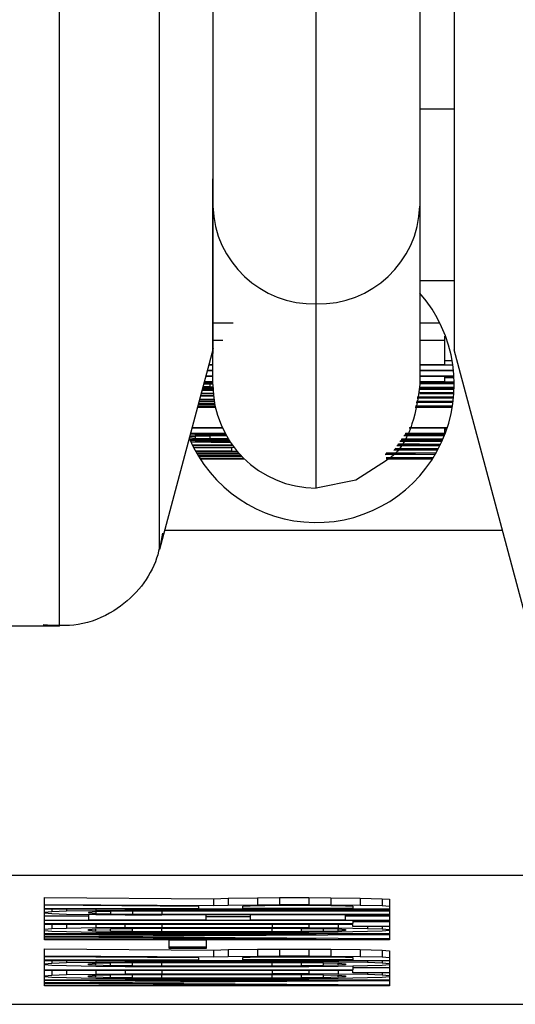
# Model space of a CAD drawing. Header units: inches. Extents: x 170 to 312, y 215 to 248.
# Tile 167 of 256: x 206.3134 to 206.3267, y 243.7109 to 243.7372. Entities that reach past the tile are written whole.
import ezdxf

# ---------------------------------------------------------------- set-up
doc = ezdxf.new("R2010")
doc.units = ezdxf.units.IN
doc.header["$LTSCALE"] = 0.25
doc.header["$MEASUREMENT"] = 0
doc.layers.add('MOTOR RH', color=7, linetype='Continuous')

msp = doc.modelspace()

# ---------------------------------------------------------------- linework, layer by layer
at = {"layer": 'MOTOR RH'}
for p, q in [((206.3240940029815, 243.7358802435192), (206.3240940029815, 243.727464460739)), ((206.3240940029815, 243.7348352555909), (206.3250167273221, 243.7348352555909)), ((206.3185576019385, 243.727464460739), (206.3185576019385, 243.7329586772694)), ((206.3250167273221, 243.7302324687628), (206.3240940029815, 243.7302324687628)), ((206.3213258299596, 243.7246960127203), (206.3213258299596, 243.7296195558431)), ((206.3185576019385, 243.7291113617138), (206.3191001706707, 243.7291113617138)), ((206.3240940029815, 243.7291113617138), (206.3246293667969, 243.7291113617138)), ((206.3185576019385, 243.7286480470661), (206.3188230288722, 243.7286480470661)), ((206.3240940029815, 243.7286480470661), (206.3247615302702, 243.7286480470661)), ((206.3247615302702, 243.7287514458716), (206.3247854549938, 243.7287514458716)), ((206.3247615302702, 243.7280021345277), (206.3247615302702, 243.7287514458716)), ((206.3185680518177, 243.7284258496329), (206.3171294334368, 243.723057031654)), ((206.3269947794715, 243.7210053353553), (206.3250167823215, 243.7283871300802)), ((206.3184544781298, 243.7280021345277), (206.3185576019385, 243.7280021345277)), ((206.3240940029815, 243.7280021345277), (206.3247615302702, 243.7280021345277)), ((206.3247615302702, 243.7281055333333), (206.3249607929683, 243.7281055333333)), ((206.3185576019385, 243.7278300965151), (206.3184083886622, 243.7278300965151)), ((206.3184138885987, 243.7278507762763), (206.3185576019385, 243.7278507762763)), ((206.3185576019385, 243.7279814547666), (206.3184489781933, 243.7279814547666)), ((206.3249804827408, 243.7279814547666), (206.3240940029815, 243.7279814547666)), ((206.3240940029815, 243.7278507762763), (206.3249965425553, 243.7278507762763)), ((206.3249986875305, 243.7278300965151), (206.3240940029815, 243.7278300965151)), ((206.3184790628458, 243.7274684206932), (206.318310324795, 243.7274640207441)), ((206.3185576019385, 243.7274935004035), (206.3183175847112, 243.7274913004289)), ((206.3185576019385, 243.7275269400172), (206.3183272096, 243.7275269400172)), ((206.3183327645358, 243.7275476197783), (206.3185576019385, 243.7275476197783)), ((206.3185658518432, 243.7276787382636), (206.3183677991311, 243.7276787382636)), ((206.3183732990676, 243.7276994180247), (206.3185675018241, 243.7276994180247)), ((206.3185576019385, 243.727469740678), (206.3184790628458, 243.7274684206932)), ((206.3184790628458, 243.7274684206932), (206.3184790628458, 243.7274068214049)), ((206.3240940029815, 243.7276994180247), (206.3250093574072, 243.7276994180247)), ((206.3250105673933, 243.7276787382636), (206.3240940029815, 243.7276787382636)), ((206.3240940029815, 243.7275476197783), (206.3247615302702, 243.7275476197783)), ((206.3250162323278, 243.7275273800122), (206.3240940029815, 243.7275273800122)), ((206.3240940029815, 243.7274996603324), (206.3250166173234, 243.7274996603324)), ((206.3250167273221, 243.7274789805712), (206.3240940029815, 243.7274789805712)), ((206.3247615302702, 243.7275476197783), (206.3247615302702, 243.7276787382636)), ((206.3247615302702, 243.7276510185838), (206.3250120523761, 243.7276510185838)), ((206.3185692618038, 243.7272105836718), (206.3182423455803, 243.7272105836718)), ((206.3182479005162, 243.7272312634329), (206.3185674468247, 243.7272312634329)), ((206.31856266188, 243.7272972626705), (206.3182664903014, 243.7273003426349)), ((206.3182731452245, 243.7273254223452), (206.3185612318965, 243.7273223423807)), ((206.3185610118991, 243.7273276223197), (206.3182736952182, 243.7273276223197)), ((206.318279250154, 243.7273483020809), (206.3185600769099, 243.7273483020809)), ((206.3182889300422, 243.7273843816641), (206.3185588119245, 243.7273817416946)), ((206.3182961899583, 243.727411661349), (206.3184790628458, 243.7274068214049)), ((206.3184790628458, 243.7274068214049), (206.3185582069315, 243.727405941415)), ((206.3240940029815, 243.7273962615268), (206.3250161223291, 243.7273962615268)), ((206.3250156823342, 243.7273755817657), (206.3240940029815, 243.7273755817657)), ((206.3240940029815, 243.7273483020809), (206.3250149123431, 243.7273483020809)), ((206.3250141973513, 243.7273276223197), (206.3240940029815, 243.7273276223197)), ((206.3240940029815, 243.7272616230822), (206.3250105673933, 243.7272515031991)), ((206.3247615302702, 243.7272312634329), (206.3240940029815, 243.7272383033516)), ((206.3240940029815, 243.7272312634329), (206.3247615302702, 243.7272312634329)), ((206.3250079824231, 243.7272105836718), (206.3240940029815, 243.7272105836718)), ((206.3186075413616, 243.7269408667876), (206.3181693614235, 243.7269382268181)), ((206.3181748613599, 243.7269584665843), (206.318603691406, 243.7269615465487)), ((206.3185973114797, 243.726997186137), (206.3181851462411, 243.726997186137)), ((206.3181907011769, 243.7270178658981), (206.3185939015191, 243.7270178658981)), ((206.318587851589, 243.7270565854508), (206.3182004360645, 243.7270539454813)), ((206.3182059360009, 243.7270746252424), (206.3185848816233, 243.727076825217)), ((206.3185753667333, 243.727151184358), (206.318227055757, 243.7271533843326)), ((206.3182325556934, 243.7271736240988), (206.3185731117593, 243.7271718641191)), ((206.3249848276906, 243.7269809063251), (206.3239971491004, 243.7269747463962)), ((206.3240056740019, 243.7270178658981), (206.324989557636, 243.7270178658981)), ((206.3249981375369, 243.7270948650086), (206.3240197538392, 243.7270887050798)), ((206.3249999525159, 243.7271133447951), (206.3240234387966, 243.7271076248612)), ((206.3240260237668, 243.7271208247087), (206.325000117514, 243.7271151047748)), ((206.3240297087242, 243.7271393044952), (206.3250018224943, 243.7271335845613)), ((206.3186260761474, 243.7268524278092), (206.3181464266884, 243.7268524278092)), ((206.3181519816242, 243.7268731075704), (206.3186214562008, 243.7268731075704)), ((206.3186139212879, 243.7269087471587), (206.3181622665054, 243.7269118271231)), ((206.3181677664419, 243.7269320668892), (206.3186097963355, 243.7269294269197)), ((206.324965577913, 243.7268524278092), (206.3239730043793, 243.7268524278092)), ((206.3239815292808, 243.7268955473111), (206.3249715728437, 243.7268893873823)), ((206.3179619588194, 243.7261638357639), (206.3188820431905, 243.7261638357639)), ((206.318816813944, 243.7262949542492), (206.3179969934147, 243.7262949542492)), ((206.3180025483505, 243.7263156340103), (206.3188072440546, 243.7263156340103)), ((206.3237157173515, 243.7261638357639), (206.3247615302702, 243.7261638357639)), ((206.3248263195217, 243.7262949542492), (206.3238059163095, 243.7262949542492)), ((206.3238201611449, 243.7263156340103), (206.3248331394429, 243.7263156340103)), ((206.3247615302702, 243.7261638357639), (206.3247615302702, 243.7262949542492)), ((206.3247615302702, 243.7262672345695), (206.3248169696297, 243.7262672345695)), ((206.3179298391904, 243.7260441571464), (206.3180864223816, 243.7260331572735)), ((206.3180864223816, 243.7260745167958), (206.3179351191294, 243.7260639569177)), ((206.3179360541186, 243.7260049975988), (206.3180864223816, 243.7260023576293)), ((206.3180864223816, 243.7261053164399), (206.3179456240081, 243.7261031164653)), ((206.3179538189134, 243.7259645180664), (206.3189992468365, 243.7259645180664)), ((206.3188931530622, 243.7261431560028), (206.3179564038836, 243.7261431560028)), ((206.3190362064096, 243.725908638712), (206.3179739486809, 243.7259196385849)), ((206.3180864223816, 243.7261431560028), (206.3180864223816, 243.7261053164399)), ((206.3188717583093, 243.7261123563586), (206.3180864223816, 243.7261053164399)), ((206.3184790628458, 243.7260846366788), (206.3180864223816, 243.7260745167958)), ((206.3180864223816, 243.7260745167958), (206.3180864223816, 243.7260331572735)), ((206.3180864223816, 243.7260331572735), (206.3184790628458, 243.7260230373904)), ((206.3180864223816, 243.7260023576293), (206.3188717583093, 243.7259953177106)), ((206.3180864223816, 243.7259438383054), (206.3190194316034, 243.7259332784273)), ((206.3190126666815, 243.7259438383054), (206.3180864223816, 243.7259438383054)), ((206.3189228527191, 243.7260899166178), (206.3184790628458, 243.7260846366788)), ((206.3184790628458, 243.7260846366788), (206.3184790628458, 243.7260230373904)), ((206.3184790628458, 243.7260230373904), (206.3189660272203, 243.7260173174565)), ((206.3188717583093, 243.7261431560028), (206.3188717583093, 243.7261123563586)), ((206.3189101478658, 243.7261123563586), (206.3188717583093, 243.7261123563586)), ((206.3188717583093, 243.7259953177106), (206.3189797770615, 243.7259948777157)), ((206.3235226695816, 243.7258839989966), (206.3246550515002, 243.7258716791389)), ((206.3246886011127, 243.7259438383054), (206.323563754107, 243.7259438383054)), ((206.3235779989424, 243.7259645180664), (206.3246978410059, 243.7259645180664)), ((206.3247099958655, 243.7259917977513), (206.3235969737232, 243.7259917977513)), ((206.3236112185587, 243.7260124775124), (206.3247189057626, 243.7260124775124)), ((206.324753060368, 243.7260951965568), (206.3236681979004, 243.7260951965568)), ((206.3236824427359, 243.7261158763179), (206.3247612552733, 243.7261158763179)), ((206.3247719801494, 243.7261431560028), (206.323701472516, 243.7261431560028)), ((206.3180083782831, 243.7258474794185), (206.3190789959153, 243.7258474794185)), ((206.3190940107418, 243.7258267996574), (206.3180184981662, 243.7258267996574)), ((206.3180363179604, 243.7257911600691), (206.319125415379, 243.7257845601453)), ((206.3190680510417, 243.7257647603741), (206.3180468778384, 243.725770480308)), ((206.3180897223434, 243.7256899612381), (206.3190680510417, 243.7256956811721)), ((206.3192124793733, 243.7256763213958), (206.3181010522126, 243.725669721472)), ((206.3181212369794, 243.7256340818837), (206.3192491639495, 243.7256340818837)), ((206.3190680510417, 243.7256956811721), (206.3190680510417, 243.7257647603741)), ((206.3231987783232, 243.7256340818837), (206.3245304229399, 243.7256340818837)), ((206.3245718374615, 243.7257084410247), (206.3233966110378, 243.725701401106)), ((206.3245818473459, 243.7257269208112), (206.3234095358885, 243.7257198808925)), ((206.3234235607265, 243.7257405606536), (206.3245853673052, 243.725733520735)), ((206.3234363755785, 243.7257590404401), (206.3245951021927, 243.7257520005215)), ((206.3246331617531, 243.7258267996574), (206.323483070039, 243.7258267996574)), ((206.3234973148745, 243.7258474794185), (206.3246432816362, 243.7258474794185)), ((206.3246438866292, 243.7258487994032), (206.3235065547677, 243.725860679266)), ((206.3192675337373, 243.7256134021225), (206.3181331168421, 243.7256134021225)), ((206.3181558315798, 243.7255746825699), (206.3192959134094, 243.7255821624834)), ((206.3193153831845, 243.7255614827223), (206.3181680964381, 243.7255540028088)), ((206.3181717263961, 243.7255482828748), (206.319334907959, 243.7255408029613)), ((206.319355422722, 243.7255201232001), (206.3181842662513, 243.7255276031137)), ((206.3182083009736, 243.7254893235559), (206.3193861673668, 243.7254893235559)), ((206.3194073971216, 243.7254686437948), (206.3182215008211, 243.7254686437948)), ((206.3245072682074, 243.7255940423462), (206.3231705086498, 243.7255856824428)), ((206.3231787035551, 243.7256081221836), (206.3239762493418, 243.7256134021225)), ((206.3239762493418, 243.7256134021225), (206.323184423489, 243.7256134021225)), ((206.323190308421, 243.7255170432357), (206.3244556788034, 243.7255091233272)), ((206.3239762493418, 243.7254893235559), (206.3231964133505, 243.7254946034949)), ((206.3231976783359, 243.7254893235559), (206.3239762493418, 243.7254893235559)), ((206.3244301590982, 243.7254686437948), (206.3232033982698, 243.7254686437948)), ((206.317267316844, 243.7235713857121), (206.3263071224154, 243.7235713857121)), ((206.314455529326, 243.7210053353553), (206.3130119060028, 243.7210048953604)), ((206.3067716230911, 243.7143464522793), (206.335880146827, 243.7143464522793)), ((206.3140547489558, 243.7137520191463), (206.3185702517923, 243.713721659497)), ((206.3140547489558, 243.7126247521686), (206.3140547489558, 243.7137520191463)), ((206.3140547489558, 243.713567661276), (206.3185702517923, 243.7135368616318)), ((206.3181776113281, 243.7135166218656), (206.3140547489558, 243.7135439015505)), ((206.3181776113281, 243.7134585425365), (206.3181776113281, 243.7135166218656)), ((206.3185702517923, 243.713721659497), (206.3189628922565, 243.7137352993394)), ((206.3185702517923, 243.713721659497), (206.3185702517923, 243.7135368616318)), ((206.3185702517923, 243.7135368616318), (206.3189628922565, 243.7135505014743)), ((206.3189628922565, 243.7137352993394), (206.3197482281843, 243.7137454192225)), ((206.3189628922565, 243.7137352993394), (206.3189628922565, 243.7135505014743)), ((206.3189628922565, 243.7135505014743), (206.3197482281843, 243.7135610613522)), ((206.3193555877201, 243.7135232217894), (206.3195518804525, 243.7135337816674)), ((206.3193555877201, 243.7134585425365), (206.3193555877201, 243.7135232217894)), ((206.3195518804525, 243.7135337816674), (206.3199445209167, 243.7135403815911)), ((206.3197482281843, 243.7137454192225), (206.3203372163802, 243.7137489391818)), ((206.3197482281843, 243.7137454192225), (206.3197482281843, 243.7135610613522)), ((206.3197482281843, 243.7135610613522), (206.3203372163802, 243.7135641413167)), ((206.3199445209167, 243.7135403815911), (206.3205335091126, 243.7135439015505)), ((206.3203372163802, 243.7137489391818), (206.3211224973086, 243.7137489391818)), ((206.3203372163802, 243.7137489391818), (206.3203372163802, 243.7135641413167)), ((206.3203372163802, 243.7135641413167), (206.3211224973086, 243.7135641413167)), ((206.3205335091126, 243.7135439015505), (206.3211224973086, 243.7135439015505)), ((206.3211224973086, 243.7137489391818), (206.3217114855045, 243.7137454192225)), ((206.3211224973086, 243.7137489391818), (206.3211224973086, 243.7135641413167)), ((206.3211224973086, 243.7135641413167), (206.3217114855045, 243.7135610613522)), ((206.3211224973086, 243.7135439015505), (206.3217114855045, 243.7135403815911)), ((206.3217114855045, 243.7137454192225), (206.3224967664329, 243.7137352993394)), ((206.3217114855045, 243.7137454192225), (206.3217114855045, 243.7135610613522)), ((206.3217114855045, 243.7135610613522), (206.3224967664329, 243.7135505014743)), ((206.3217114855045, 243.7135403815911), (206.3221041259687, 243.7135337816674)), ((206.3221041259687, 243.7135337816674), (206.3223004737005, 243.7135232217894)), ((206.3223004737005, 243.7135232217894), (206.3223004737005, 243.7134585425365)), ((206.3224967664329, 243.7137352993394), (206.3230857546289, 243.713721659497)), ((206.3224967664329, 243.7137352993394), (206.3224967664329, 243.7135505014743)), ((206.3224967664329, 243.7135505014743), (206.3230857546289, 243.7135368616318)), ((206.3230857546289, 243.713721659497), (206.3232821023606, 243.7137044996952)), ((206.3230857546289, 243.713721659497), (206.3230857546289, 243.7135368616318)), ((206.3230857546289, 243.7135368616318), (206.3232821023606, 243.7135201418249)), ((206.3232821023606, 243.7137044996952), (206.3232821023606, 243.7126251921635)), ((206.3140547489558, 243.7134585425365), (206.3181776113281, 243.7134585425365)), ((206.3232821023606, 243.7134378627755), (206.3140547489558, 243.7134378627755)), ((206.3142510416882, 243.7133731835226), (206.3140547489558, 243.7133560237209)), ((206.3140547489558, 243.7133423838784), (206.3142510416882, 243.7133252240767)), ((206.3140547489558, 243.7132601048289), (206.3152327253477, 243.7132601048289)), ((206.3142510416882, 243.7134378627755), (206.3142510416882, 243.7133731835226)), ((206.3146437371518, 243.713386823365), (206.3142510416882, 243.7133731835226)), ((206.3142510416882, 243.7133252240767), (206.3146437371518, 243.7133115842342)), ((206.3146437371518, 243.7134378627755), (206.3146437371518, 243.713386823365)), ((206.3154290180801, 243.7134004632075), (206.3146437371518, 243.713386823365)), ((206.3146437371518, 243.7133115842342), (206.3154290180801, 243.7132979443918)), ((206.3154290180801, 243.7133696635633), (206.3152327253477, 243.7133560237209)), ((206.3152327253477, 243.7133560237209), (206.3152327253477, 243.7133423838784)), ((206.3152327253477, 243.7133423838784), (206.3154290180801, 243.713328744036)), ((206.3152327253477, 243.7133014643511), (206.3152327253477, 243.7131580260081)), ((206.3154290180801, 243.7134378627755), (206.3154290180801, 243.7134004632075)), ((206.3162143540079, 243.7134070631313), (206.3154290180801, 243.7134004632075)), ((206.3158216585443, 243.7133797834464), (206.3154290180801, 243.7133696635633)), ((206.3154290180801, 243.7133696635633), (206.3154290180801, 243.713328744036)), ((206.3154290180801, 243.713328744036), (206.3158216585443, 243.713318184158)), ((206.3154290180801, 243.7132979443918), (206.3162143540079, 243.7132909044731)), ((206.3164106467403, 243.713386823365), (206.3158216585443, 243.7133797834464)), ((206.3158216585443, 243.7133797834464), (206.3158216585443, 243.713318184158)), ((206.3158216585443, 243.713318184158), (206.3164106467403, 243.7133115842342)), ((206.3162143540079, 243.7134378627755), (206.3162143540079, 243.7134070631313)), ((206.317195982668, 243.7134105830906), (206.3162143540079, 243.7134070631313)), ((206.3162143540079, 243.7132909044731), (206.317195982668, 243.7132878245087)), ((206.317195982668, 243.7133899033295), (206.3164106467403, 243.713386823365)), ((206.3164106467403, 243.713386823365), (206.3164106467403, 243.7133115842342)), ((206.3164106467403, 243.7133115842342), (206.317195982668, 243.7133080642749)), ((206.317195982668, 243.7134105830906), (206.317195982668, 243.7134378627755)), ((206.317195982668, 243.7134105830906), (206.3232821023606, 243.7134105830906)), ((206.3232821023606, 243.7133903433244), (206.317195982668, 243.7133899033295)), ((206.317195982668, 243.7133899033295), (206.317195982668, 243.7133080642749)), ((206.317195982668, 243.7133080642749), (206.3232821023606, 243.7133080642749)), ((206.3232821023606, 243.7132878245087), (206.317195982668, 243.7132878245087)), ((206.3183739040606, 243.7131580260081), (206.3183739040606, 243.7132878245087)), ((206.3223004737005, 243.7134585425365), (206.3193555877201, 243.7134585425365)), ((206.3195518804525, 243.7132878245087), (206.3195518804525, 243.7131580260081)), ((206.3221041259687, 243.7131580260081), (206.3221041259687, 243.7132878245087)), ((206.3221041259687, 243.7132605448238), (206.3232821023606, 243.7132605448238)), ((206.3232821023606, 243.7131373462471), (206.3140547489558, 243.7131373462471)), ((206.3140547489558, 243.7130555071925), (206.3223004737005, 243.7130555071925)), ((206.3223004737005, 243.7130348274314), (206.3140547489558, 243.7130348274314)), ((206.3142510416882, 243.7130348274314), (206.3142510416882, 243.7129151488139)), ((206.3146437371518, 243.7130348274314), (206.3146437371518, 243.7129287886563)), ((206.3152327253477, 243.7131580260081), (206.3183739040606, 243.7131580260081)), ((206.3154290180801, 243.7130348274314), (206.3154290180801, 243.7129424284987)), ((206.3162143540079, 243.7129494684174), (206.3162143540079, 243.7130348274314)), ((206.317195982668, 243.7130348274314), (206.317195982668, 243.7129529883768)), ((206.3183739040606, 243.7132464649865), (206.3195518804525, 243.7132464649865)), ((206.3195518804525, 243.7131580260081), (206.3221041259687, 243.7131580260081)), ((206.3201408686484, 243.7130348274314), (206.3201408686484, 243.7129529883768)), ((206.3211224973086, 243.7130348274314), (206.3211224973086, 243.7129494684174)), ((206.3219078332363, 243.7130348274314), (206.3219078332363, 243.7129428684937)), ((206.3223004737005, 243.7131373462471), (206.3223004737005, 243.7130555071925)), ((206.3223004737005, 243.7131100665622), (206.3232821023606, 243.7131100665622)), ((206.3223004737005, 243.7129802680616), (206.3223004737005, 243.7130348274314)), ((206.3142510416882, 243.7129151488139), (206.3140547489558, 243.712898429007)), ((206.3140547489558, 243.7128707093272), (206.3142510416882, 243.7128539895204)), ((206.3140547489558, 243.7127888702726), (206.3232821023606, 243.7127888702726)), ((206.3213188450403, 243.7127686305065), (206.3140547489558, 243.7127681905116)), ((206.3140547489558, 243.7127206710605), (206.3213188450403, 243.7127686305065)), ((206.3146437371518, 243.7129287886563), (206.3142510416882, 243.7129151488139)), ((206.3142510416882, 243.7128539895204), (206.3146437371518, 243.712840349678)), ((206.3154290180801, 243.7129424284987), (206.3146437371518, 243.7129287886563)), ((206.3146437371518, 243.712840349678), (206.3154290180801, 243.7128262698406)), ((206.3232821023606, 243.7127580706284), (206.3150363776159, 243.7127070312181)), ((206.3152327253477, 243.712898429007), (206.3154290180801, 243.7129120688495)), ((206.3152327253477, 243.7128707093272), (206.3152327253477, 243.712898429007)), ((206.3154290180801, 243.7128570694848), (206.3152327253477, 243.7128707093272)), ((206.3162143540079, 243.7129494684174), (206.3154290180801, 243.7129424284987)), ((206.3154290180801, 243.7129120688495), (206.3158216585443, 243.7129221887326)), ((206.3154290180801, 243.7128570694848), (206.3154290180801, 243.7129120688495)), ((206.3158216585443, 243.7128469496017), (206.3154290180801, 243.7128570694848)), ((206.3154290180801, 243.7128262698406), (206.3162143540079, 243.7128196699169)), ((206.3158216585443, 243.7129221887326), (206.3164106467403, 243.7129287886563)), ((206.3158216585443, 243.7128469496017), (206.3158216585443, 243.7129221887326)), ((206.3164106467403, 243.712840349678), (206.3158216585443, 243.7128469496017)), ((206.3162143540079, 243.7129494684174), (206.317195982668, 243.7129529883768)), ((206.3162143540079, 243.7128196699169), (206.317195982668, 243.7128161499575)), ((206.3164106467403, 243.7129287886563), (206.317195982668, 243.7129323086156)), ((206.3164106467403, 243.712840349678), (206.3164106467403, 243.7129287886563)), ((206.317195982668, 243.7128368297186), (206.3164106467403, 243.712840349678)), ((206.317195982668, 243.7129529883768), (206.3201408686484, 243.7129529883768)), ((206.317195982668, 243.7129323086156), (206.3201408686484, 243.7129323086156)), ((206.317195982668, 243.7128368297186), (206.317195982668, 243.7129323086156)), ((206.3201408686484, 243.7128368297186), (206.317195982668, 243.7128368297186)), ((206.3201408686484, 243.7128161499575), (206.317195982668, 243.7128161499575)), ((206.3201408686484, 243.7129529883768), (206.3211224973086, 243.7129494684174)), ((206.3201408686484, 243.7129323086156), (206.3209262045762, 243.7129287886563)), ((206.3201408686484, 243.7128368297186), (206.3201408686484, 243.7129323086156)), ((206.3209262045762, 243.712840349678), (206.3201408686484, 243.7128368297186)), ((206.3211224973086, 243.7128196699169), (206.3201408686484, 243.7128161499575)), ((206.3209262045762, 243.7129287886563), (206.3215151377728, 243.7129221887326)), ((206.3209262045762, 243.712840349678), (206.3209262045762, 243.7129287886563)), ((206.3215151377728, 243.7128469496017), (206.3209262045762, 243.712840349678)), ((206.3211224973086, 243.7129494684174), (206.3219078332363, 243.7129428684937)), ((206.3219078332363, 243.7128267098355), (206.3211224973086, 243.7128196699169)), ((206.3215151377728, 243.7129221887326), (206.3219078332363, 243.7129120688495)), ((206.3215151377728, 243.7128469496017), (206.3215151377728, 243.7129221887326)), ((206.3219078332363, 243.7128570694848), (206.3215151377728, 243.7128469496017)), ((206.3219078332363, 243.7129428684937), (206.3226931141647, 243.7129287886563)), ((206.3219078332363, 243.7129120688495), (206.3221041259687, 243.712898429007)), ((206.3219078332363, 243.7128570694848), (206.3219078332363, 243.7129120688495)), ((206.3221041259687, 243.7128707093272), (206.3219078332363, 243.7128570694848)), ((206.3226931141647, 243.712840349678), (206.3219078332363, 243.7128267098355)), ((206.3221041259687, 243.712898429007), (206.3221041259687, 243.7128707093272)), ((206.3232821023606, 243.7129802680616), (206.3223004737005, 243.7129802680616)), ((206.3226931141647, 243.7129802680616), (206.3226931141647, 243.7129287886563)), ((206.3226931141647, 243.7129287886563), (206.3230857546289, 243.7129151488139)), ((206.3230857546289, 243.7128539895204), (206.3226931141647, 243.712840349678)), ((206.3230857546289, 243.7129802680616), (206.3230857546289, 243.7129151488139)), ((206.3230857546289, 243.7129151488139), (206.3232821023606, 243.712898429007)), ((206.3232821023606, 243.7128711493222), (206.3230857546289, 243.7128539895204)), ((206.3213188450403, 243.7126454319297), (206.3140547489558, 243.7126933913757)), ((206.3140547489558, 243.7126454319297), (206.3213188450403, 243.7126454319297)), ((206.3232821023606, 243.7126251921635), (206.3140547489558, 243.7126247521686)), ((206.3150363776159, 243.7127070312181), (206.3232821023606, 243.7126555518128)), ((206.3173922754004, 243.7126181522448), (206.3183739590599, 243.7126181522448)), ((206.3173922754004, 243.7123858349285), (206.3173922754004, 243.7126181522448)), ((206.3183739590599, 243.7126181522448), (206.3183739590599, 243.7123858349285)), ((206.3140547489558, 243.7123792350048), (206.3185702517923, 243.7123484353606)), ((206.3140547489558, 243.7113883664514), (206.3140547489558, 243.7123792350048)), ((206.3173922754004, 243.7124337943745), (206.3183739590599, 243.7124337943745)), ((206.3183739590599, 243.7123858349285), (206.3173922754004, 243.7123858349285)), ((206.3185702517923, 243.7123484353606), (206.3189628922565, 243.7123620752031)), ((206.3185702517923, 243.7123484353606), (206.3185702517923, 243.7121636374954)), ((206.3189628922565, 243.7123620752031), (206.3197482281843, 243.7123721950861)), ((206.3189628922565, 243.7123620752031), (206.3189628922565, 243.7121772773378)), ((206.3197482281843, 243.7123721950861), (206.3203372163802, 243.7123757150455)), ((206.3197482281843, 243.7123721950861), (206.3197482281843, 243.7121878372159)), ((206.3203372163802, 243.7123757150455), (206.3211224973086, 243.7123757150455)), ((206.3203372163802, 243.7123757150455), (206.3203372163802, 243.7121913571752)), ((206.3211224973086, 243.7123757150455), (206.3217114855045, 243.7123721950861)), ((206.3211224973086, 243.7123757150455), (206.3211224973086, 243.7121913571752)), ((206.3217114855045, 243.7123721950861), (206.3224968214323, 243.7123620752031)), ((206.3217114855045, 243.7123721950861), (206.3217114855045, 243.7121878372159)), ((206.3224968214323, 243.7123620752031), (206.3230857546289, 243.7123484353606)), ((206.3224968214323, 243.7123620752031), (206.3224968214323, 243.7121777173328)), ((206.3230857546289, 243.7123484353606), (206.3232821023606, 243.7123312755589)), ((206.3230857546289, 243.7123484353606), (206.3230857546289, 243.7121636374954)), ((206.3232821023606, 243.7123312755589), (206.3232821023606, 243.7113883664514)), ((206.3140547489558, 243.7121944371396), (206.3185702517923, 243.7121636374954)), ((206.3181776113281, 243.7121433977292), (206.3140547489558, 243.7121706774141)), ((206.3140547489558, 243.7120853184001), (206.3181776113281, 243.7120853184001)), ((206.3232821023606, 243.712064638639), (206.3140547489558, 243.712064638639)), ((206.3140547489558, 243.7119827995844), (206.3142510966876, 243.7119999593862)), ((206.3142510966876, 243.7119383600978), (206.3140547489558, 243.7119555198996)), ((206.3142510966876, 243.712064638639), (206.3142510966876, 243.7119999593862)), ((206.3142510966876, 243.7119999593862), (206.3146437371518, 243.7120135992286)), ((206.3146437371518, 243.7119247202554), (206.3142510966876, 243.7119383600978)), ((206.3146437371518, 243.712064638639), (206.3146437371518, 243.7120135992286)), ((206.3146437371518, 243.7120135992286), (206.3154290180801, 243.7120272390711)), ((206.3152327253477, 243.7119827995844), (206.3154290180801, 243.7119964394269)), ((206.3152327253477, 243.7119555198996), (206.3152327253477, 243.7119827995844)), ((206.3154290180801, 243.7119418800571), (206.3152327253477, 243.7119555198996)), ((206.3154290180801, 243.712064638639), (206.3154290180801, 243.7120272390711)), ((206.3154290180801, 243.7120272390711), (206.3162143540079, 243.7120338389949)), ((206.3154290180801, 243.7119964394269), (206.3158217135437, 243.71200655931)), ((206.3154290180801, 243.7119418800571), (206.3154290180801, 243.7119964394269)), ((206.3158217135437, 243.7119313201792), (206.3154290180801, 243.7119418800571)), ((206.3158217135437, 243.71200655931), (206.3164106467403, 243.7120135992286)), ((206.3158217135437, 243.7119313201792), (206.3158217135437, 243.71200655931)), ((206.3162143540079, 243.712064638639), (206.3162143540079, 243.7120338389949)), ((206.3162143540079, 243.7120338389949), (206.317195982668, 243.7120373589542)), ((206.3164106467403, 243.7120135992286), (206.317195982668, 243.712017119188)), ((206.3164106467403, 243.7119247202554), (206.3164106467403, 243.7120135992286)), ((206.317195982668, 243.712064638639), (206.317195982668, 243.7120373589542)), ((206.317195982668, 243.7120373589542), (206.3201408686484, 243.7120373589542)), ((206.317195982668, 243.712017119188), (206.3201408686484, 243.712017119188)), ((206.317195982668, 243.7119212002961), (206.317195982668, 243.712017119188)), ((206.3181776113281, 243.7120853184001), (206.3181776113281, 243.7121433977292)), ((206.3185702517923, 243.7121636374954), (206.3189628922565, 243.7121772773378)), ((206.3189628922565, 243.7121772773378), (206.3197482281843, 243.7121878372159)), ((206.3193555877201, 243.712149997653), (206.3195518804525, 243.712160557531)), ((206.3193555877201, 243.7120853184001), (206.3193555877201, 243.712149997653)), ((206.3223004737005, 243.7120853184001), (206.3193555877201, 243.7120853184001)), ((206.3195518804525, 243.712160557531), (206.319944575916, 243.7121671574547)), ((206.3197482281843, 243.7121878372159), (206.3203372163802, 243.7121913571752)), ((206.319944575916, 243.7121671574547), (206.3205335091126, 243.7121706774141)), ((206.3201408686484, 243.712064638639), (206.3201408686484, 243.7120373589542)), ((206.3211224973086, 243.7120338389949), (206.3201408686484, 243.7120373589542)), ((206.3201408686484, 243.712017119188), (206.3209262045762, 243.7120135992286)), ((206.3201408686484, 243.7119212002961), (206.3201408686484, 243.712017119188)), ((206.3203372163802, 243.7121913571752), (206.3211224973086, 243.7121913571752)), ((206.3205335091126, 243.7121706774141), (206.3211224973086, 243.7121706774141)), ((206.3209262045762, 243.7120135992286), (206.3215151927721, 243.71200655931)), ((206.3209262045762, 243.7119247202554), (206.3209262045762, 243.7120135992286)), ((206.3211224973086, 243.7121913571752), (206.3217114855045, 243.7121878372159)), ((206.3211224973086, 243.7121706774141), (206.3217114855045, 243.7121671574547)), ((206.3211224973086, 243.712064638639), (206.3211224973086, 243.7120338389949)), ((206.3219078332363, 243.7120272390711), (206.3211224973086, 243.7120338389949)), ((206.3215151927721, 243.71200655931), (206.3219078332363, 243.7119964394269)), ((206.3215151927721, 243.7119317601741), (206.3215151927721, 243.71200655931)), ((206.3219078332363, 243.7119418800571), (206.3215151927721, 243.7119317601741)), ((206.3217114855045, 243.7121878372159), (206.3224968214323, 243.7121777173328)), ((206.3217114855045, 243.7121671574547), (206.3221041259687, 243.712160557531)), ((206.3219078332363, 243.712064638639), (206.3219078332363, 243.7120272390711)), ((206.3226931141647, 243.7120135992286), (206.3219078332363, 243.7120272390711)), ((206.3219078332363, 243.7119964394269), (206.3221041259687, 243.7119827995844)), ((206.3219078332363, 243.7119418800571), (206.3219078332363, 243.7119964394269)), ((206.3221041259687, 243.7119555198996), (206.3219078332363, 243.7119418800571)), ((206.3221041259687, 243.712160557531), (206.3223004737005, 243.712149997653)), ((206.3221041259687, 243.7119827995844), (206.3221041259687, 243.7119555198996)), ((206.3223004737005, 243.712149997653), (206.3223004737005, 243.7120853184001)), ((206.3224968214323, 243.7121777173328), (206.3230857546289, 243.7121636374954)), ((206.3226931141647, 243.712064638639), (206.3226931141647, 243.7120135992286)), ((206.3230857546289, 243.7119999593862), (206.3226931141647, 243.7120135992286)), ((206.3230857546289, 243.7119383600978), (206.3226931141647, 243.7119247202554)), ((206.3230857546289, 243.7121636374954), (206.3232821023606, 243.7121469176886)), ((206.3230857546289, 243.712064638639), (206.3230857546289, 243.7119999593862)), ((206.3232821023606, 243.7119827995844), (206.3230857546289, 243.7119999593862)), ((206.3232821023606, 243.7119555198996), (206.3230857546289, 243.7119383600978)), ((206.3140547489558, 243.7118186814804), (206.3223004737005, 243.7118186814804)), ((206.3223004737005, 243.7117984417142), (206.3140547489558, 243.7117984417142)), ((206.3140547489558, 243.711661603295), (206.3142510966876, 243.7116787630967)), ((206.3142510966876, 243.7117984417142), (206.3142510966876, 243.7116787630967)), ((206.3142510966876, 243.7116787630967), (206.3146437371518, 243.7116924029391)), ((206.3154290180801, 243.711911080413), (206.3146437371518, 243.7119247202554)), ((206.3146437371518, 243.7117984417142), (206.3146437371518, 243.7116924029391)), ((206.3146437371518, 243.7116924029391), (206.3154290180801, 243.7117060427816)), ((206.3152327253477, 243.711661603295), (206.3154290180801, 243.7116752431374)), ((206.3162143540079, 243.7119040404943), (206.3154290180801, 243.711911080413)), ((206.3154290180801, 243.7117984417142), (206.3154290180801, 243.7117060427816)), ((206.3154290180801, 243.7117060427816), (206.3162143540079, 243.7117130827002)), ((206.3154290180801, 243.7116752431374), (206.3158217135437, 243.7116858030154)), ((206.3154290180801, 243.7116206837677), (206.3154290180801, 243.7116752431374)), ((206.3164106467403, 243.7119247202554), (206.3158217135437, 243.7119313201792)), ((206.3158217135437, 243.7116858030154), (206.3164106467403, 243.7116924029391)), ((206.3158217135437, 243.7116105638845), (206.3158217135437, 243.7116858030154)), ((206.317195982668, 243.7119009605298), (206.3162143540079, 243.7119040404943)), ((206.3162143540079, 243.7117984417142), (206.3162143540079, 243.7117130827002)), ((206.3162143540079, 243.7117130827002), (206.317195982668, 243.7117161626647)), ((206.317195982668, 243.7119212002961), (206.3164106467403, 243.7119247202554)), ((206.3164106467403, 243.7116924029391), (206.317195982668, 243.7116959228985)), ((206.3164106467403, 243.7116035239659), (206.3164106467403, 243.7116924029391)), ((206.3201408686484, 243.7119212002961), (206.317195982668, 243.7119212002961)), ((206.3201408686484, 243.7119009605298), (206.317195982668, 243.7119009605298)), ((206.317195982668, 243.7117984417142), (206.317195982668, 243.7117161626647)), ((206.317195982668, 243.7117161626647), (206.3201408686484, 243.7117161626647)), ((206.317195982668, 243.7116959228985), (206.3201408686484, 243.7116959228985)), ((206.317195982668, 243.7116000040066), (206.317195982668, 243.7116959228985)), ((206.3209262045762, 243.7119247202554), (206.3201408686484, 243.7119212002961)), ((206.3211224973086, 243.7119040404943), (206.3201408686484, 243.7119009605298)), ((206.3201408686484, 243.7117984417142), (206.3201408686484, 243.7117161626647)), ((206.3211224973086, 243.7117130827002), (206.3201408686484, 243.7117161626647)), ((206.3201408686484, 243.7116959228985), (206.3209262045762, 243.7116924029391)), ((206.3201408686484, 243.7116004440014), (206.3201408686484, 243.7116959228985)), ((206.3215151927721, 243.7119317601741), (206.3209262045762, 243.7119247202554)), ((206.3209262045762, 243.7116924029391), (206.3215151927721, 243.7116858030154)), ((206.3209262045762, 243.7116035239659), (206.3209262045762, 243.7116924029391)), ((206.3219078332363, 243.711911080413), (206.3211224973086, 243.7119040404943)), ((206.3211224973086, 243.7117984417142), (206.3211224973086, 243.7117130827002)), ((206.3219078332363, 243.7117060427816), (206.3211224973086, 243.7117130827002)), ((206.3215151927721, 243.7116858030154), (206.3219078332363, 243.7116752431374)), ((206.3215151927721, 243.7116105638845), (206.3215151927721, 243.7116858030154)), ((206.3226931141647, 243.7119247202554), (206.3219078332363, 243.711911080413)), ((206.3219078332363, 243.7117984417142), (206.3219078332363, 243.7117060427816)), ((206.3226931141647, 243.7116924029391), (206.3219078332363, 243.7117060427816)), ((206.3219078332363, 243.7116752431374), (206.3221041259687, 243.711661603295)), ((206.3219078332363, 243.7116206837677), (206.3219078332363, 243.7116752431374)), ((206.3223004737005, 243.7119181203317), (206.3223004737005, 243.7118186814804)), ((206.3232821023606, 243.711873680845), (206.3223004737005, 243.711873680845)), ((206.3223004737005, 243.7117438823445), (206.3223004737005, 243.7117984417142)), ((206.3232821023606, 243.7117438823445), (206.3223004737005, 243.7117438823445)), ((206.3226931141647, 243.7117438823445), (206.3226931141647, 243.7116924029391)), ((206.3230858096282, 243.7116787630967), (206.3226931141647, 243.7116924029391)), ((206.3230858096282, 243.7117438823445), (206.3230858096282, 243.7116787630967)), ((206.3232821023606, 243.711661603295), (206.3230858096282, 243.7116787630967)), ((206.3142510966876, 243.7116171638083), (206.3140547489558, 243.7116343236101)), ((206.3140547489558, 243.7115524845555), (206.3232821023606, 243.7115524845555)), ((206.3213188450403, 243.7115318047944), (206.3140547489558, 243.7115318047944)), ((206.3140547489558, 243.7114838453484), (206.3213188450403, 243.7115318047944)), ((206.3213188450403, 243.7114090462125), (206.3140547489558, 243.7114565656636)), ((206.3146437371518, 243.7116035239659), (206.3142510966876, 243.7116171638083)), ((206.3154290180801, 243.7115898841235), (206.3146437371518, 243.7116035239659)), ((206.3232821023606, 243.7115216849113), (206.3150363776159, 243.711470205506)), ((206.3150363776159, 243.711470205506), (206.3232821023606, 243.7114191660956)), ((206.3152327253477, 243.7116343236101), (206.3152327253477, 243.711661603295)), ((206.3154290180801, 243.7116206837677), (206.3152327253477, 243.7116343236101)), ((206.3158217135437, 243.7116105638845), (206.3154290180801, 243.7116206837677)), ((206.3162143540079, 243.7115832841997), (206.3154290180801, 243.7115898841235)), ((206.3164106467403, 243.7116035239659), (206.3158217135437, 243.7116105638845)), ((206.317195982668, 243.7115797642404), (206.3162143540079, 243.7115832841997)), ((206.317195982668, 243.7116000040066), (206.3164106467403, 243.7116035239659)), ((206.3201408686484, 243.7116004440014), (206.317195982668, 243.7116000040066)), ((206.3201408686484, 243.7115797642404), (206.317195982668, 243.7115797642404)), ((206.3209262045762, 243.7116035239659), (206.3201408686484, 243.7116004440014)), ((206.3211224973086, 243.7115832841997), (206.3201408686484, 243.7115797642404)), ((206.3215151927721, 243.7116105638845), (206.3209262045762, 243.7116035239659)), ((206.3219078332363, 243.7115898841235), (206.3211224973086, 243.7115832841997)), ((206.3219078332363, 243.7116206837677), (206.3215151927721, 243.7116105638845)), ((206.3221041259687, 243.7116343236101), (206.3219078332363, 243.7116206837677)), ((206.3226931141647, 243.7116035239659), (206.3219078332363, 243.7115898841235)), ((206.3221041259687, 243.711661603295), (206.3221041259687, 243.7116343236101)), ((206.3230858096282, 243.7116171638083), (206.3226931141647, 243.7116035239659)), ((206.3232821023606, 243.7116343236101), (206.3230858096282, 243.7116171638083)), ((206.3140547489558, 243.7114090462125), (206.3213188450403, 243.7114090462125)), ((206.3232821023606, 243.7113883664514), (206.3140547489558, 243.7113883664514)), ((206.3000916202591, 243.7108986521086), (206.3425602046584, 243.7108986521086))]:
    msp.add_line(p, q, dxfattribs=at)
at = {"layer": 'MOTOR RH', "flags": 128}
for points in [[(206.3250166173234, 243.7564231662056), (206.3250166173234, 243.7510640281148), (206.3250166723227, 243.7462047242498), (206.3250166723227, 243.7418773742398), (206.3250167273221, 243.7381123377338), (206.3250167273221, 243.7304238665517), (206.3250167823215, 243.7291219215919), (206.3250167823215, 243.7283871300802)], [(206.3171294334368, 243.723057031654), (206.3171294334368, 243.7251272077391), (206.3171293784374, 243.7271014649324), (206.3171293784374, 243.7329467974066), (206.3171293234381, 243.7367791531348), (206.3171293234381, 243.7458448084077)], [(206.3213258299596, 243.7296195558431), (206.3213257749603, 243.730714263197), (206.3213257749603, 243.7383406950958), (206.3213257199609, 243.7408345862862), (206.3213257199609, 243.7449960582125)], [(206.3240939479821, 243.7449960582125), (206.3240939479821, 243.7376257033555), (206.3240940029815, 243.7358802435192)], [(206.314455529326, 243.7210053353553), (206.314455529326, 243.7277966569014), (206.3144554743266, 243.7310952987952), (206.3144554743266, 243.7395018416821)], [(206.3232051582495, 243.7254316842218), (206.3223851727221, 243.7249067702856), (206.3213258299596, 243.7246960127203)]]:
    msp.add_lwpolyline(points, dxfattribs=at)
at = {"layer": 'MOTOR RH'}
for centre, radius, start, end in [((206.3212483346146, 243.7323104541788), 0.002692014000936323, 181.7678516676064, 271.6496086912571), ((206.3214032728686, 243.7323104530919), 0.002692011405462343, 268.3515062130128, 358.2321697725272), ((206.3213258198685, 243.7274651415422), 0.003690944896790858, 202.8996892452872, 41.40993408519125), ((206.3213258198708, 243.72746431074), 0.002768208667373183, 180.0003224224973, 270.0003224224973)]:
    msp.add_arc(centre, radius, start, end, dxfattribs=at)
for points, knots in [([(206.3185574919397, 243.7455830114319), (206.3185575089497, 243.7429856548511), (206.318557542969, 243.7377910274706), (206.3185576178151, 243.7324157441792), (206.318557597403, 243.7292840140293), (206.3185576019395, 243.728041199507), (206.3185576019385, 243.7283880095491), (206.3185576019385, 243.728388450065)], [0, 0, 0, 0, 0.2499217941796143, 0.4998353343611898, 0.7497576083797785, 0.9996821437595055, 1, 1, 1, 1]), ([(206.3240940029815, 243.727464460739), (206.324047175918, 243.7271125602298), (206.3239493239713, 243.7263772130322), (206.3235505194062, 243.7256410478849), (206.323207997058, 243.7254385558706), (206.3232015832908, 243.7254347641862)], [0, 0, 0, 0, 0.4738352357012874, 0.9901475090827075, 1, 1, 1, 1]), ([(206.3172095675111, 243.7234935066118), (206.3171608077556, 243.7232326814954), (206.3170592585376, 243.7226894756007), (206.3166014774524, 243.721955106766), (206.3158971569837, 243.7213478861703), (206.314986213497, 243.7209808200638), (206.3143282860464, 243.7210211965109), (206.3140131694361, 243.7210405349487)], [0, 0, 0, 0, 0.1760699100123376, 0.3666909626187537, 0.5638254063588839, 0.7910926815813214, 1, 1, 1, 1])]:
    msp.add_open_spline(points, degree=3, knots=knots, dxfattribs=at)

doc.saveas('drawing.dxf')
